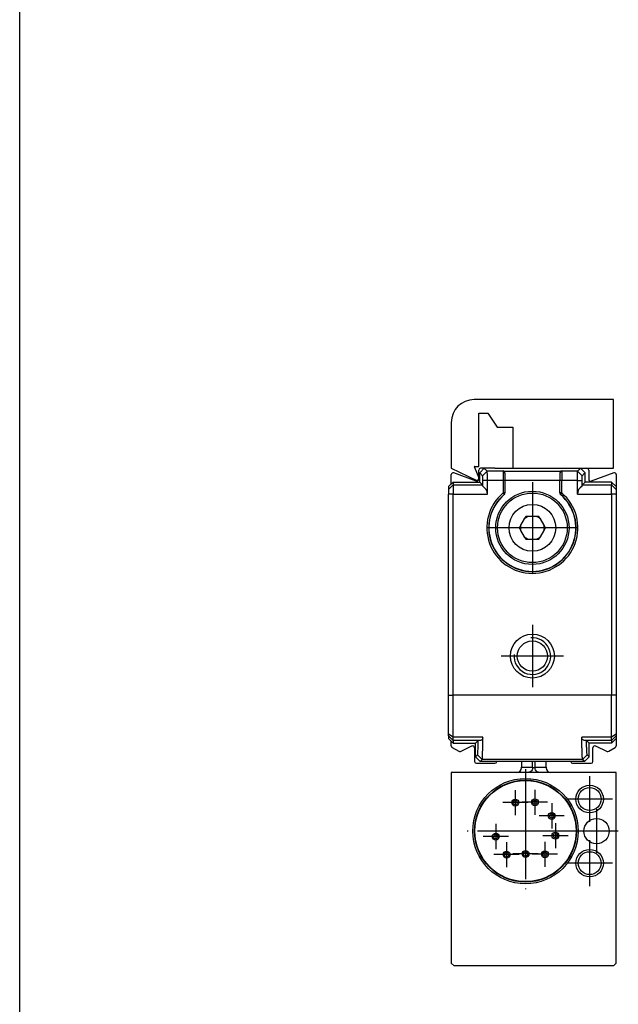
# Model space of a CAD drawing. Header units: millimetres. Extents: x -500 to 1129, y -592 to 328.
# Tile 18 of 23: x 94 to 160, y 113 to 220. Entities that reach past the tile are written whole.
import ezdxf

# ---------------------------------------------------------------- set-up
doc = ezdxf.new("R2010")
doc.units = ezdxf.units.MM
doc.linetypes.add('DOT_CENTER', pattern=[14, 12, -1, 0, -1])
doc.layers.add('1', color=7, linetype='Continuous')

# ---------------------------------------------------------------- blocks, each defined once
blk = doc.blocks.new('REGLA_S-770__25', base_point=(141.2, 139.15))
at = {"color": 7, "linetype": 'Continuous'}
for p, q in [((144.5, 170.24), (144.5, 171.15)), ((145.1, 171.35), (144.6, 170.85)), ((145.1, 171.35), (144.7, 171.35)), ((146.25, 171.35), (145.1, 171.35)), ((146.25, 171.35), (148.2, 171.35)), ((148.2, 171.35), (154.75, 171.35)), ((154.75, 171.35), (155.6, 171.35)), ((155.6, 171.35), (156.1, 170.85)), ((155.6, 171.35), (156.3, 171.35)), ((156.5, 171.15), (156.5, 170.14)), ((141.5, 169.65), (141.5, 170.66)), ((141.5, 169.65), (141.7, 169.85)), ((141.7, 169.85), (141.7, 169.53)), ((141.7, 169.85), (144.6, 169.85)), ((144.23, 169.95), (141.77, 170.84)), ((144.5, 170.24), (144.5, 170.14)), ((144.6, 169.85), (144.6, 170.85)), ((144.6, 169.85), (144.92, 169.53)), ((147.35, 170.83), (147.35, 170.05)), ((147.35, 170.05), (147.35, 170.03)), ((147.35, 170.03), (147.35, 168.66)), ((153.35, 170.83), (153.35, 170.05)), ((153.35, 170.05), (153.35, 170.03)), ((153.35, 168.66), (153.35, 170.03)), ((156.1, 169.85), (155.78, 169.53)), ((156.1, 169.85), (156.1, 170.85)), ((159, 169.85), (156.1, 169.85)), ((159.23, 170.84), (156.77, 169.95)), ((159, 169.85), (159.5, 169.35)), ((159, 169.85), (159, 169.53)), ((159.5, 170.66), (159.5, 169.35)), ((141.5, 169.65), (141.2, 169.35)), ((141.2, 169.35), (141.2, 169.03)), ((141.2, 169.03), (141.2, 168.53)), ((141.7, 169.53), (141.7, 168.53)), ((159, 168.53), (159, 169.53)), ((159.5, 169.35), (159.5, 169.03)), ((159.5, 169.03), (159.5, 168.53)), ((141.2, 146.57), (141.2, 168.53)), ((141.7, 146.57), (141.7, 168.53)), ((147.35, 168.63), (147.35, 168.66)), ((153.35, 168.66), (153.35, 168.63)), ((159, 168.53), (159, 146.57)), ((159.5, 168.53), (159.5, 146.57)), ((149.47, 165.82), (149.07, 165.13)), ((149.49, 165.87), (149.47, 165.82)), ((149.63, 166.1), (149.49, 165.87)), ((149.9, 166.1), (149.63, 166.1)), ((149.95, 166.1), (149.9, 166.1)), ((150.75, 166.1), (149.95, 166.1)), ((150.8, 166.1), (150.75, 166.1)), ((151.07, 166.1), (150.8, 166.1)), ((151.21, 165.87), (151.07, 166.1)), ((151.23, 165.82), (151.21, 165.87)), ((151.63, 165.13), (151.23, 165.82)), ((149.04, 165.08), (148.91, 164.85)), ((148.91, 164.85), (149.04, 164.62)), ((149.07, 165.13), (149.04, 165.08)), ((149.04, 164.62), (149.07, 164.57)), ((149.07, 164.57), (149.47, 163.88)), ((151.23, 163.88), (151.63, 164.57)), ((151.66, 165.08), (151.63, 165.13)), ((151.63, 164.57), (151.66, 164.62)), ((151.79, 164.85), (151.66, 165.08)), ((151.66, 164.62), (151.79, 164.85)), ((149.47, 163.88), (149.49, 163.83)), ((149.49, 163.83), (149.63, 163.6)), ((149.63, 163.6), (149.9, 163.6)), ((149.9, 163.6), (149.95, 163.6)), ((149.95, 163.6), (150.75, 163.6)), ((150.75, 163.6), (150.8, 163.6)), ((150.8, 163.6), (151.07, 163.6)), ((151.07, 163.6), (151.21, 163.83)), ((151.21, 163.83), (151.23, 163.88)), ((141.2, 142.32), (141.2, 146.57)), ((141.7, 141.99), (141.7, 146.57)), ((159, 141.99), (159, 146.57)), ((159.5, 146.57), (159.5, 142.32)), ((141.2, 142.15), (141.2, 142.32)), ((141.2, 142.15), (141.2, 141.85)), ((141.7, 141.65), (141.7, 141.99)), ((159, 141.65), (159, 141.99)), ((159.5, 142.32), (159.5, 142.15)), ((159.5, 142.15), (159.5, 141.85)), ((141.5, 141.55), (141.2, 141.85)), ((141.5, 141.05), (141.5, 141.55)), ((141.5, 141.55), (141.7, 141.35)), ((141.6, 140.88), (142.32, 140.46)), ((141.7, 141.65), (141.7, 141.35)), ((141.7, 141.35), (144.15, 141.35)), ((142.5, 140.45), (143.76, 141.04)), ((144.04, 140.85), (144.04, 139.35)), ((144.15, 141.35), (144.44, 141.64)), ((144.15, 139.85), (144.15, 141.35)), ((156.55, 141.35), (156.26, 141.64)), ((159, 141.35), (156.55, 141.35)), ((156.55, 139.85), (156.55, 141.35)), ((156.96, 139.35), (156.96, 140.85)), ((157.24, 141.04), (158.5, 140.45)), ((158.68, 140.46), (159.4, 140.88)), ((159, 141.35), (159.5, 141.85)), ((159, 141.65), (159, 141.35)), ((159.5, 141.85), (159.5, 141.05)), ((144.15, 139.85), (144.65, 139.35)), ((156.55, 139.85), (156.05, 139.35)), ((144.24, 139.15), (146.27, 139.15)), ((146.47, 139.35), (144.65, 139.35)), ((154.53, 139.35), (146.47, 139.35)), ((156.05, 139.35), (154.53, 139.35)), ((154.73, 139.15), (156.76, 139.15))]:
    blk.add_line(p, q, dxfattribs=at)
at = {"color": 3, "linetype": 'Continuous'}
for p, q in [((145.42, 171.03), (144.92, 170.53)), ((147.15, 171.03), (145.42, 171.03)), ((147.15, 171.05), (153.55, 171.05)), ((147.15, 171.03), (147.15, 171.05)), ((147.15, 171.03), (147.15, 170.03)), ((153.55, 171.05), (153.55, 171.03)), ((153.55, 171.03), (153.55, 170.03)), ((155.28, 171.03), (153.55, 171.03)), ((155.28, 171.03), (155.78, 170.53)), ((145.44, 170.03), (144.93, 170.03)), ((147.15, 170.03), (145.44, 170.03)), ((147.15, 170.03), (147.15, 168.66)), ((147.35, 170.03), (147.15, 170.03)), ((147.35, 170.05), (153.35, 170.05)), ((153.55, 170.03), (153.35, 170.03)), ((153.55, 168.66), (153.55, 170.03)), ((155.26, 170.03), (153.55, 170.03)), ((155.26, 170.03), (155.77, 170.03)), ((141.2, 169.03), (141.7, 169.53)), ((141.7, 169.53), (144.92, 169.53)), ((155.78, 169.53), (159, 169.53)), ((159.5, 169.03), (159, 169.53)), ((141.7, 168.53), (141.2, 168.53)), ((141.7, 168.53), (145.44, 168.53)), ((147.3, 168.59), (147.24, 168.55)), ((147.28, 168.51), (147.33, 168.57)), ((147.3, 168.59), (147.29, 168.66)), ((147.3, 168.59), (147.33, 168.57)), ((147.33, 168.57), (147.35, 168.63)), ((153.35, 168.63), (153.37, 168.57)), ((153.4, 168.59), (153.37, 168.57)), ((153.37, 168.57), (153.42, 168.51)), ((153.4, 168.59), (153.41, 168.66)), ((153.4, 168.59), (153.46, 168.55)), ((155.26, 168.53), (159, 168.53)), ((159.5, 168.53), (159, 168.53)), ((141.2, 146.57), (141.7, 146.57)), ((159, 146.57), (141.7, 146.57)), ((159.5, 146.57), (159, 146.57)), ((141.7, 141.99), (141.2, 142.32)), ((141.2, 142.15), (141.7, 141.65)), ((144.96, 141.99), (141.7, 141.99)), ((159, 141.99), (155.74, 141.99)), ((159.5, 142.32), (159, 141.99)), ((159.5, 142.15), (159, 141.65)), ((144.44, 141.64), (141.7, 141.65)), ((144.66, 141.65), (144.44, 141.64)), ((156.26, 141.64), (156.04, 141.65)), ((159, 141.65), (156.26, 141.64)), ((144.87, 139.57), (144.37, 140.07)), ((155.83, 139.57), (156.33, 140.07)), ((155.83, 139.57), (144.87, 139.57))]:
    blk.add_line(p, q, dxfattribs=at)
at = {"color": 7, "linetype": 'Continuous'}
for centre, radius in [((150.35, 164.85), 4), ((150.35, 164.85), 3.8), ((150.35, 164.85), 2.55), ((150.35, 150.85), 2.4), ((150.35, 150.85), 1.65)]:
    blk.add_circle(centre, radius, dxfattribs=at)
for centre, radius, start, end in [((144.7, 171.15), 0.2, 90, 180), ((147.14, 170.85), 0.209, 359.6583, 87.4273), ((153.56, 170.85), 0.209, 92.6804, 180.4691), ((156.3, 171.15), 0.2, 360, 90), ((141.7, 170.66), 0.2, 70, 180), ((144.3, 170.14), 0.2, 250, 360), ((147.15, 170.84), 0.2, 357.5035, 2.4965), ((153.55, 170.83), 0.2, 175.0117, 180), ((156.7, 170.14), 0.2, 180, 290), ((159.3, 170.66), 0.2, 0, 110), ((144.44, 168.52), 0.998, 0.2188, 60.6459), ((156.26, 168.52), 0.998, 119.3541, 179.7812), ((150.35, 164.85), 4.77, 130.0372, 49.9628), ((150.35, 164.85), 4.75, 130.2759, 49.7241), ((147.15, 168.63), 0.2, 310.2156, 0.0643), ((153.55, 168.63), 0.2, 179.9357, 229.7844), ((150.35, 164.85), 1.31, 107.8639, 132.1359), ((150.35, 164.85), 1.33, 109.9619, 130.038), ((150.35, 164.85), 1.31, 47.8638, 72.1361), ((150.35, 164.85), 1.33, 49.9617, 70.0381), ((150.35, 164.85), 1.33, 169.962, 190.0379), ((150.35, 164.85), 1.31, 167.8641, 192.1358), ((150.35, 164.85), 1.31, 347.8638, 12.1362), ((150.35, 164.85), 1.33, 349.9618, 10.0383), ((150.35, 164.85), 1.31, 227.8642, 252.136), ((150.35, 164.85), 1.33, 229.9621, 250.038), ((150.35, 164.85), 1.31, 287.864, 312.1362), ((150.35, 164.85), 1.33, 289.962, 310.0382), ((141.7, 141.05), 0.2, 180, 240), ((143.84, 140.85), 0.2, 360, 115), ((157.16, 140.85), 0.2, 65, 180), ((159.3, 141.05), 0.2, 300, 360), ((142.42, 140.63), 0.2, 240, 295), ((158.58, 140.63), 0.2, 245, 300), ((144.24, 139.35), 0.2, 180, 270), ((146.27, 139.35), 0.2, 270, 360), ((154.73, 139.35), 0.2, 180, 270), ((156.76, 139.35), 0.2, 270, 360)]:
    blk.add_arc(centre, radius, start, end, dxfattribs=at)
at = {"color": 3, "linetype": 'Continuous'}
for centre, radius, start, end in [((147.15, 170.83), 0.2, 5.1068, 90.1187), ((153.55, 170.83), 0.2, 90, 175.0117), ((150.35, 164.85), 4.97, 130.0372, 49.9628)]:
    blk.add_arc(centre, radius, start, end, dxfattribs=at)
at = {"color": 7, "linetype": 'Continuous'}
for points, knots in [([(145.1, 171.35), (145.13, 171.32), (145.18, 171.27), (145.26, 171.19), (145.34, 171.11), (145.4, 171.05), (145.42, 171.03)], [0, 0, 0, 0, 0.114169, 0.2283381, 0.3427212, 0.4570969, 0.4570969, 0.4570969, 0.4570969]), ([(145.44, 170.03), (145.44, 170.07), (145.44, 170.17), (145.44, 170.34), (145.44, 170.52), (145.44, 170.72), (145.43, 170.87), (145.43, 170.96), (145.43, 171.01), (145.42, 171.02), (145.42, 171.03)], [0, 0, 0, 0, 0.140114, 0.277951, 0.507517, 0.705284, 0.858762, 0.958853, 0.989249, 1.000271, 1.000271, 1.000271, 1.000271]), ([(155.26, 170.03), (155.26, 170.07), (155.26, 170.17), (155.26, 170.34), (155.26, 170.52), (155.26, 170.72), (155.27, 170.87), (155.27, 170.96), (155.27, 171.01), (155.28, 171.02), (155.28, 171.03)], [0, 0, 0, 0, 0.140114, 0.277951, 0.507517, 0.705284, 0.858762, 0.958853, 0.989249, 1.000271, 1.000271, 1.000271, 1.000271]), ([(155.6, 171.35), (155.57, 171.32), (155.52, 171.27), (155.44, 171.19), (155.36, 171.11), (155.3, 171.05), (155.28, 171.03)], [0, 0, 0, 0, 0.114169, 0.2283381, 0.3427212, 0.4570969, 0.4570969, 0.4570969, 0.4570969]), ([(144.6, 170.85), (144.63, 170.82), (144.68, 170.77), (144.76, 170.69), (144.84, 170.61), (144.9, 170.55), (144.92, 170.53)], [0, 0, 0, 0, 0.114169, 0.2283381, 0.3427111, 0.4570159, 0.4570159, 0.4570159, 0.4570159]), ([(144.93, 170.03), (144.93, 170.09), (144.93, 170.21), (144.93, 170.34), (144.93, 170.44), (144.92, 170.49), (144.92, 170.53)], [0, 0, 0, 0, 0.1875059, 0.3486005, 0.3990349, 0.4999574, 0.4999574, 0.4999574, 0.4999574]), ([(144.92, 169.53), (144.93, 169.61), (144.93, 169.78), (144.93, 169.94), (144.93, 170.03)], [0, 0, 0, 0, 0.2501851, 0.5002643, 0.5002643, 0.5002643, 0.5002643]), ([(155.77, 170.03), (155.77, 170.09), (155.77, 170.21), (155.77, 170.35), (155.77, 170.45), (155.78, 170.5), (155.78, 170.53)], [0, 0, 0, 0, 0.1875059, 0.3486005, 0.4332211, 0.4999715, 0.4999715, 0.4999715, 0.4999715]), ([(155.78, 169.53), (155.77, 169.61), (155.77, 169.78), (155.77, 169.94), (155.77, 170.03)], [0, 0, 0, 0, 0.2501851, 0.5002643, 0.5002643, 0.5002643, 0.5002643]), ([(156.1, 170.85), (156.07, 170.82), (156.02, 170.77), (155.94, 170.69), (155.86, 170.61), (155.8, 170.55), (155.78, 170.53)], [0, 0, 0, 0, 0.114169, 0.2283381, 0.3427111, 0.4570159, 0.4570159, 0.4570159, 0.4570159]), ([(144.93, 169.39), (144.93, 169.42), (144.93, 169.46), (144.93, 169.5), (144.92, 169.53)], [0, 0, 0, 0, 0.0669414, 0.1342792, 0.1342792, 0.1342792, 0.1342792]), ([(155.77, 169.39), (155.77, 169.41), (155.77, 169.45), (155.77, 169.49), (155.77, 169.51), (155.78, 169.52), (155.78, 169.53)], [0, 0, 0, 0, 0.0617688, 0.0977246, 0.1225994, 0.1342241, 0.1342241, 0.1342241, 0.1342241]), ([(144.96, 141.94), (144.95, 141.9), (144.94, 141.82), (144.87, 141.72), (144.77, 141.66), (144.69, 141.65), (144.66, 141.65)], [0, 0, 0, 0, 0.1426578, 0.2310278, 0.359991, 0.4668378, 0.4668378, 0.4668378, 0.4668378]), ([(144.87, 139.57), (144.87, 139.59), (144.89, 139.65), (144.9, 139.77), (144.91, 139.98), (144.92, 140.25), (144.93, 140.59), (144.94, 140.99), (144.95, 141.45), (144.96, 141.77), (144.96, 141.94)], [0, 0, 0, 0, 0.052655, 0.180467, 0.382921, 0.65901, 0.998254, 1.39985, 1.860174, 2.375598, 2.375598, 2.375598, 2.375598]), ([(144.96, 141.94), (144.96, 141.95), (144.96, 141.97), (144.96, 141.99), (144.96, 141.99)], [0, 0, 0, 0, 0.02561868, 0.05135082, 0.05135082, 0.05135082, 0.05135082]), ([(155.74, 141.94), (155.74, 141.95), (155.74, 141.97), (155.74, 141.99), (155.74, 141.99)], [0, 0, 0, 0, 0.02483323, 0.05140605, 0.05140605, 0.05140605, 0.05140605]), ([(155.83, 139.57), (155.83, 139.59), (155.81, 139.65), (155.8, 139.77), (155.79, 139.98), (155.78, 140.25), (155.77, 140.59), (155.76, 140.99), (155.75, 141.45), (155.74, 141.77), (155.74, 141.94)], [0, 0, 0, 0, 0.052655, 0.180467, 0.382921, 0.65901, 0.998253, 1.399847, 1.860168, 2.375591, 2.375591, 2.375591, 2.375591]), ([(156.04, 141.65), (156.01, 141.65), (155.93, 141.66), (155.83, 141.72), (155.76, 141.82), (155.75, 141.9), (155.74, 141.94)], [0, 0, 0, 0, 0.1068467, 0.2358099, 0.3240312, 0.4662227, 0.4662227, 0.4662227, 0.4662227]), ([(144.37, 140.07), (144.37, 140.09), (144.39, 140.14), (144.39, 140.26), (144.41, 140.45), (144.42, 140.69), (144.43, 140.97), (144.43, 141.29), (144.44, 141.52), (144.44, 141.64)], [0, 0, 0, 0, 0.04976, 0.169215, 0.357923, 0.614931, 0.890363, 1.211074, 1.574754, 1.574754, 1.574754, 1.574754]), ([(156.33, 140.07), (156.33, 140.09), (156.31, 140.14), (156.31, 140.26), (156.29, 140.45), (156.28, 140.69), (156.27, 140.97), (156.27, 141.29), (156.26, 141.52), (156.26, 141.64)], [0, 0, 0, 0, 0.04976, 0.169215, 0.357923, 0.614931, 0.890363, 1.211074, 1.574754, 1.574754, 1.574754, 1.574754]), ([(144.15, 139.85), (144.17, 139.87), (144.2, 139.91), (144.26, 139.96), (144.32, 140.02), (144.35, 140.05), (144.37, 140.07)], [0, 0, 0, 0, 0.0777875, 0.1555749, 0.2335752, 0.3115599, 0.3115599, 0.3115599, 0.3115599]), ([(156.55, 139.85), (156.53, 139.87), (156.5, 139.91), (156.44, 139.96), (156.38, 140.02), (156.35, 140.05), (156.33, 140.07)], [0, 0, 0, 0, 0.0777875, 0.1555749, 0.2335752, 0.3115599, 0.3115599, 0.3115599, 0.3115599]), ([(144.65, 139.35), (144.67, 139.37), (144.7, 139.41), (144.76, 139.46), (144.82, 139.52), (144.85, 139.55), (144.87, 139.57)], [0, 0, 0, 0, 0.0777875, 0.1555749, 0.2335499, 0.3113578, 0.3113578, 0.3113578, 0.3113578]), ([(156.05, 139.35), (156.03, 139.37), (156, 139.41), (155.94, 139.46), (155.88, 139.52), (155.85, 139.55), (155.83, 139.57)], [0, 0, 0, 0, 0.0777875, 0.1555749, 0.2335499, 0.3113578, 0.3113578, 0.3113578, 0.3113578])]:
    blk.add_open_spline(points, degree=3, knots=knots, dxfattribs=at)
for points in [[(145.44, 168.53), (145.44, 168.65), (145.44, 168.9), (145.44, 169.28), (145.44, 169.65), (145.44, 169.9), (145.44, 170.03)], [(155.26, 168.53), (155.26, 168.65), (155.26, 168.9), (155.26, 169.28), (155.26, 169.65), (155.26, 169.9), (155.26, 170.03)]]:
    blk.add_open_spline(points, degree=3, dxfattribs=at)
at = {"color": 3, "linetype": 'Continuous'}
for points, knots in [([(147.29, 168.66), (147.28, 168.66), (147.26, 168.66), (147.23, 168.66), (147.19, 168.66), (147.16, 168.66), (147.15, 168.66)], [0, 0, 0, 0, 0.0304808, 0.0648848, 0.1024543, 0.1414214, 0.1414214, 0.1414214, 0.1414214]), ([(147.15, 168.66), (147.16, 168.65), (147.17, 168.63), (147.2, 168.6), (147.22, 168.58), (147.23, 168.56), (147.24, 168.55)], [0, 0, 0, 0, 0.0386123, 0.0757296, 0.1099215, 0.1401818, 0.1401818, 0.1401818, 0.1401818]), ([(147.24, 168.55), (147.25, 168.55), (147.25, 168.54), (147.26, 168.52), (147.27, 168.51), (147.28, 168.51), (147.28, 168.51)], [0, 0, 0, 0, 0.02351722, 0.03325529, 0.05649779, 0.05981815, 0.05981815, 0.05981815, 0.05981815]), ([(147.28, 168.51), (147.28, 168.5), (147.28, 168.5), (147.28, 168.49), (147.28, 168.49), (147.28, 168.48), (147.28, 168.47)], [0, 0, 0, 0, 0.00916311, 0.01047212, 0.01704077, 0.03149883, 0.03149883, 0.03149883, 0.03149883]), ([(147.35, 168.66), (147.35, 168.66), (147.34, 168.66), (147.33, 168.66), (147.32, 168.66), (147.3, 168.66), (147.29, 168.66)], [0, 0, 0, 0, 0.00507466, 0.01014933, 0.03322824, 0.05857865, 0.05857865, 0.05857865, 0.05857865]), ([(153.41, 168.66), (153.4, 168.66), (153.39, 168.66), (153.37, 168.66), (153.36, 168.66), (153.35, 168.66), (153.35, 168.66)], [0, 0, 0, 0, 0.02471517, 0.04335465, 0.05096665, 0.05857865, 0.05857865, 0.05857865, 0.05857865]), ([(153.55, 168.66), (153.54, 168.66), (153.51, 168.66), (153.47, 168.66), (153.44, 168.66), (153.42, 168.66), (153.41, 168.66)], [0, 0, 0, 0, 0.0389544, 0.0765366, 0.1109447, 0.1414214, 0.1414214, 0.1414214, 0.1414214]), ([(153.42, 168.51), (153.42, 168.51), (153.43, 168.51), (153.43, 168.52), (153.44, 168.53), (153.45, 168.54), (153.46, 168.55)], [0, 0, 0, 0, 0.00203021, 0.01624166, 0.03113821, 0.05981815, 0.05981815, 0.05981815, 0.05981815]), ([(153.42, 168.47), (153.42, 168.48), (153.42, 168.48), (153.42, 168.49), (153.42, 168.49), (153.42, 168.5), (153.42, 168.51)], [0, 0, 0, 0, 0.00920431, 0.01051921, 0.01708197, 0.03149882, 0.03149882, 0.03149882, 0.03149882]), ([(153.46, 168.55), (153.47, 168.56), (153.48, 168.58), (153.5, 168.6), (153.53, 168.63), (153.54, 168.65), (153.55, 168.66)], [0, 0, 0, 0, 0.0302476, 0.0644522, 0.1015644, 0.1401818, 0.1401818, 0.1401818, 0.1401818])]:
    blk.add_open_spline(points, degree=3, knots=knots, dxfattribs=at)
at = {"layer": '1', "color": 2, "linetype": 'DOT_CENTER'}
for p, q in [((150.35, 169.85), (150.35, 159.85)), ((155.35, 164.85), (145.35, 164.85)), ((150.35, 154.25), (150.35, 147.45)), ((153.75, 150.85), (146.95, 150.85))]:
    blk.add_line(p, q, dxfattribs=at)
at = {"layer": '1', "color": 30, "linetype": 'Continuous'}
blk.add_arc((150.35, 150.85), 2, 175, 95, dxfattribs=at)
blk = doc.blocks.new('SOPORTE_INTERMEDIO_S__26', base_point=(141.5, 170.04))
at = {"color": 7, "linetype": 'Continuous'}
for p, q in [((159.2, 178.85), (144, 178.85)), ((159.2, 171.35), (159.2, 178.85)), ((144.5, 177.35), (145.5, 177.35)), ((144.5, 171.55), (144.5, 177.35)), ((145.5, 177.35), (146.5, 175.85)), ((141.5, 176.35), (141.5, 171.35)), ((146.5, 175.85), (148.2, 175.85)), ((148.2, 175.85), (148.2, 171.35)), ((141.5, 171.35), (144.21, 170.06)), ((144, 171.55), (144.49, 170.31)), ((144.03, 171.55), (144, 171.55)), ((144.03, 171.55), (144.5, 171.55)), ((148.2, 171.35), (154.75, 171.35)), ((154.75, 171.35), (155.6, 171.35)), ((155.6, 171.35), (156.3, 171.35)), ((156.3, 171.35), (159.2, 171.35))]:
    blk.add_line(p, q, dxfattribs=at)
for centre, radius, start, end in [((144, 176.35), 2.5, 90, 180), ((144.3, 170.24), 0.2, 244.4927, 0), ((144.3, 170.24), 0.2, 360, 21.3885)]:
    blk.add_arc(centre, radius, start, end, dxfattribs=at)
blk = doc.blocks.new('CABEZA_RANURADA_REGLA_S__27', base_point=(141.5, 117.05))
at = {"color": 7, "linetype": 'Continuous'}
for p, q in [((149.15, 139.35), (149.15, 138.74)), ((149.15, 138.65), (149.15, 138.74)), ((151.85, 138.74), (151.85, 139.35)), ((151.85, 138.74), (151.85, 138.65)), ((141.5, 138.15), (141.5, 117.35)), ((148.65, 138.15), (141.5, 138.15)), ((149.87, 138.15), (148.65, 138.15)), ((151.13, 138.15), (149.87, 138.15)), ((152.35, 138.15), (151.13, 138.15)), ((159.5, 138.15), (152.35, 138.15)), ((159.5, 117.35), (159.5, 138.15)), ((141.8, 117.05), (141.5, 117.35)), ((159.5, 117.35), (159.2, 117.05)), ((159.2, 117.05), (141.8, 117.05))]:
    blk.add_line(p, q, dxfattribs=at)
at = {"color": 3, "linetype": 'Continuous'}
for p, q in [((149.15, 138.74), (150.35, 138.74)), ((150.35, 138.74), (150.35, 139.35)), ((150.65, 138.74), (150.65, 139.35)), ((150.65, 138.74), (151.85, 138.74))]:
    blk.add_line(p, q, dxfattribs=at)
at = {"color": 7, "linetype": 'Continuous'}
for centre, radius in [((149.6, 131.75), 5.75), ((149.6, 131.75), 5.57), ((149.6, 131.75), 5.55), ((149.6, 131.75), 5.52), ((156.6, 135.25), 1.5), ((156.6, 135.25), 1.25), ((148.48, 134.86), 0.375), ((148.48, 134.86), 0.235), ((150.63, 134.89), 0.375), ((150.63, 134.89), 0.235), ((152.46, 133.4), 0.375), ((152.46, 133.4), 0.235), ((157.35, 131.75), 1.38), ((146.36, 131.15), 0.375), ((146.36, 131.15), 0.235), ((152.86, 131.25), 0.375), ((152.86, 131.25), 0.235), ((147.53, 129.18), 0.375), ((147.53, 129.18), 0.235), ((149.6, 129.25), 0.375), ((149.6, 129.25), 0.235), ((151.72, 129.22), 0.375), ((151.72, 129.22), 0.235), ((156.6, 128.25), 1.5), ((156.6, 128.25), 1.25)]:
    blk.add_circle(centre, radius, dxfattribs=at)
for centre, start, end in [((148.65, 138.65), 270, 0), ((152.35, 138.65), 180, 270)]:
    blk.add_arc(centre, 0.5, start, end, dxfattribs=at)
at = {"color": 3, "linetype": 'Continuous'}
for points, knots in [([(150.35, 138.74), (150.36, 138.67), (150.37, 138.52), (150.26, 138.32), (150.09, 138.18), (149.94, 138.16), (149.87, 138.15)], [0, 0, 0, 0, 0.2170791, 0.4334071, 0.6482291, 0.8618686, 0.8618686, 0.8618686, 0.8618686]), ([(150.65, 138.74), (150.63, 138.72), (150.59, 138.67), (150.5, 138.65), (150.41, 138.67), (150.37, 138.72), (150.35, 138.74)], [0, 0, 0, 0, 0.0783309, 0.1725323, 0.2667338, 0.3450647, 0.3450647, 0.3450647, 0.3450647]), ([(151.13, 138.15), (151.06, 138.16), (150.91, 138.18), (150.74, 138.32), (150.63, 138.52), (150.64, 138.67), (150.65, 138.74)], [0, 0, 0, 0, 0.2136395, 0.4284615, 0.6447895, 0.8618686, 0.8618686, 0.8618686, 0.8618686])]:
    blk.add_open_spline(points, degree=3, knots=knots, dxfattribs=at)
at = {"layer": '1', "color": 2, "linetype": 'DOT_CENTER'}
for p, q in [((149.6, 138.5), (149.6, 125)), ((156.6, 137.75), (156.6, 132.75)), ((148.48, 136.23), (148.48, 133.48)), ((150.63, 136.26), (150.63, 133.51)), ((149.86, 134.86), (147.11, 134.86)), ((152, 134.89), (149.25, 134.89)), ((152.46, 134.78), (152.46, 132.03)), ((159.1, 135.25), (154.1, 135.25)), ((153.83, 133.4), (151.08, 133.4)), ((157.35, 134.13), (157.35, 129.38)), ((146.36, 132.53), (146.36, 129.78)), ((152.86, 132.63), (152.86, 129.88)), ((156.35, 131.75), (142.85, 131.75)), ((147.73, 131.15), (144.98, 131.15)), ((154.24, 131.25), (151.49, 131.25)), ((159.72, 131.75), (154.97, 131.75)), ((147.53, 130.55), (147.53, 127.8)), ((149.6, 130.63), (149.6, 127.88)), ((151.72, 130.59), (151.72, 127.84)), ((156.6, 130.75), (156.6, 125.75)), ((148.91, 129.18), (146.16, 129.18)), ((150.98, 129.25), (148.23, 129.25)), ((153.09, 129.22), (150.34, 129.22)), ((159.1, 128.25), (154.1, 128.25))]:
    blk.add_line(p, q, dxfattribs=at)
blk = doc.blocks.new('REGLA_S2-770__28', base_point=(141.2, 117.05))
for name, p in [('SOPORTE_INTERMEDIO_S__26', (141.5, 170.04)), ('REGLA_S-770__25', (141.2, 139.15)), ('CABEZA_RANURADA_REGLA_S__27', (141.5, 117.05))]:
    blk.add_blockref(name, p)
blk = doc.blocks.new('Right2', base_point=(150.35, 144.2))
blk.add_blockref('REGLA_S2-770__28', (141.2, 117.05))
blk = doc.blocks.new('_A2', base_point=(89.41, -87.22))
at = {"layer": '1', "color": 2, "linetype": 'Continuous'}
blk.add_line((94.41, -92.22), (94.41, 327.78), dxfattribs=at)

msp = doc.modelspace()

# ---------------------------------------------------------------- block references
for name, p in [('_A2', (89.41, -87.22)), ('Right2', (150.35, 144.2))]:
    msp.add_blockref(name, p)

doc.saveas('drawing.dxf')
